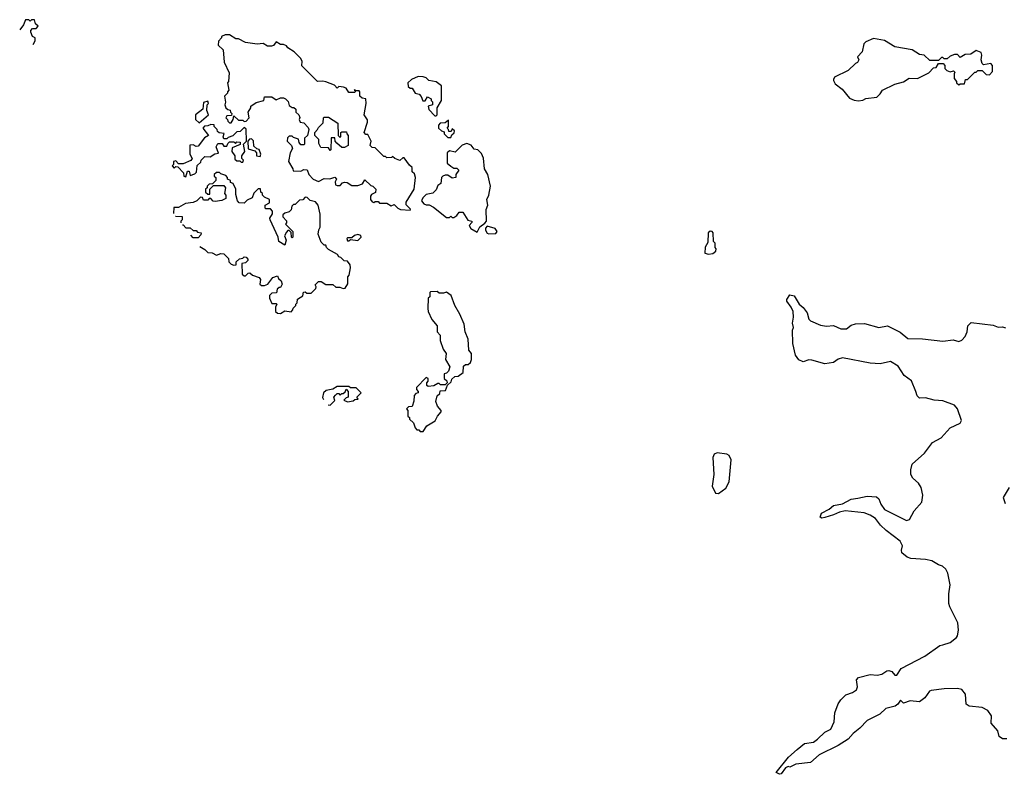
# Model space of a CAD drawing. Extents: x 2206940 to 2356632, y 511582 to 673215.
# Tile 1 of 228: x 2207133 to 2213898, y 554974 to 560160. Entities that reach past the tile are written whole.
import ezdxf

# ---------------------------------------------------------------- set-up
doc = ezdxf.new("R2010")
doc.units = 0

msp = doc.modelspace()

# ---------------------------------------------------------------- linework, layer by layer
at = {"layer": '0CON10XD'}
for points in [[(2207224.5, 559988.4), (2207240, 560015), (2207240, 560035), (2207220, 560045), (2207210, 560075), (2207210, 560085), (2207221.7, 560098.3), (2207245, 560100), (2207260, 560115), (2207241.7, 560131.7), (2207235, 560160), (2207215, 560160), (2207205, 560150), (2207195, 560160), (2207171.7, 560158.3), (2207160, 560125), (2207132.8, 560090)], [(2209815, 558850), (2209818.3, 558858.3), (2209788.3, 558888.3), (2209787.5, 558905), (2209842.5, 558995), (2209852.5, 559075), (2209845, 559100), (2209830, 559115), (2209830, 559145), (2209810.7, 559160.7), (2209775, 559210), (2209765, 559210), (2209745, 559192.5), (2209710, 559205), (2209695, 559220), (2209687, 559213), (2209655, 559210), (2209645, 559220), (2209635, 559220), (2209575, 559280), (2209555, 559282.5), (2209540, 559295), (2209547.5, 559325), (2209525, 559370), (2209511.7, 559371.7), (2209500, 559385), (2209522.5, 559455), (2209521.7, 559471.7), (2209500, 559505), (2209512.5, 559585), (2209510, 559615), (2209485, 559620), (2209470, 559635), (2209470, 559665), (2209465, 559670), (2209440, 559670), (2209435, 559680), (2209430, 559675), (2209440, 559670), (2209435, 559660), (2209395, 559660), (2209375, 559690), (2209357, 559697), (2209325, 559700), (2209315, 559690), (2209295, 559710), (2209235, 559732.5), (2209215, 559737.5), (2209180, 559735), (2209071.7, 559841.7), (2209072.5, 559875), (2209062.5, 559895), (2209019.3, 559939.3), (2208975, 559967.5), (2208965, 559980), (2208945, 559990), (2208925, 559990), (2208895, 560006.7), (2208877, 559983), (2208863, 559977), (2208835, 559977.5), (2208805, 559996.7), (2208765, 559992.5), (2208683.6, 560003.6), (2208635, 560027.5), (2208618.3, 560028.3), (2208575, 560056.7), (2208543.6, 560056.4), (2208520, 560045), (2208520, 560035), (2208498.3, 560011.7), (2208497.5, 559985), (2208531.7, 559951.7), (2208538.3, 559868.3), (2208572.5, 559795), (2208567.5, 559735), (2208560, 559725), (2208570, 559675), (2208560, 559665), (2208560, 559655), (2208540, 559635), (2208547, 559593), (2208542.5, 559575), (2208550, 559555), (2208561.7, 559541.7), (2208578.3, 559538.3), (2208580, 559525), (2208590, 559515), (2208588.3, 559501.7), (2208555, 559500), (2208550, 559485), (2208560, 559475), (2208561.7, 559461.7), (2208575, 559450), (2208585, 559450), (2208600, 559475), (2208605, 559500), (2208635, 559470), (2208665, 559470), (2208675, 559460), (2208688.3, 559461.7), (2208710, 559485), (2208702.5, 559525), (2208720, 559555), (2208720, 559565), (2208758.3, 559591.7), (2208810, 559605), (2208815, 559630), (2208865, 559630), (2208895, 559610), (2208925, 559622.5), (2208945, 559622.5), (2208960, 559615), (2208977, 559597), (2208985, 559570), (2209005, 559557.5), (2209017, 559557), (2209030, 559545), (2209030, 559525), (2209050, 559505), (2209057, 559487), (2209052.5, 559475), (2209060, 559455), (2209085, 559450), (2209115, 559420), (2209120, 559405), (2209110, 559365), (2209090, 559345), (2209090, 559305), (2209085, 559300), (2209065, 559300), (2209052.5, 559315), (2209048.3, 559338.3), (2209015, 559350), (2209005, 559360), (2208985, 559360), (2208973, 559347), (2208970, 559325), (2209000, 559295), (2209007.5, 559275), (2208990, 559245), (2208980, 559185), (2209010, 559135), (2209011.7, 559121.7), (2209065, 559120), (2209085, 559130), (2209107, 559127), (2209120, 559095), (2209150, 559065), (2209185, 559047.5), (2209225, 559067.5), (2209263, 559067), (2209297, 559077), (2209310, 559065), (2209300, 559045), (2209302.5, 559025), (2209315, 559020), (2209335, 559020), (2209351.7, 559038.3), (2209365, 559042.5), (2209381.7, 559041.7), (2209415, 559020), (2209455, 559020), (2209488.3, 559031.7), (2209505, 559060), (2209545, 559020), (2209560, 559015), (2209580, 558995), (2209576.7, 558973.3), (2209550.7, 558959.3), (2209543, 558947), (2209543.6, 558923.6), (2209555, 558907.5), (2209565, 558902.5), (2209575, 558910), (2209595, 558910), (2209605, 558900), (2209655, 558900), (2209685, 558880), (2209705, 558890), (2209730, 558865), (2209750, 558855), (2209815, 558850)], [(2212895, 559603.3), (2212925, 559607.5), (2212945, 559617.5), (2213021.7, 559628.3), (2213045, 559650), (2213060, 559675), (2213145, 559717.5), (2213205, 559732.5), (2213243, 559757), (2213300, 559755), (2213380, 559795), (2213411.7, 559828.3), (2213428.3, 559831.7), (2213445, 559860), (2213478.3, 559858.3), (2213490, 559845), (2213490, 559825), (2213501.7, 559811.7), (2213525, 559802.5), (2213547.5, 559807.5), (2213558.3, 559798.3), (2213552.5, 559787.5), (2213552.5, 559755), (2213570, 559735), (2213570, 559725), (2213585, 559712.5), (2213595, 559720), (2213625, 559720), (2213631.7, 559748.3), (2213645, 559750), (2213695, 559800), (2213705, 559800), (2213715, 559810), (2213745, 559810), (2213773, 559783), (2213795, 559780), (2213816.4, 559803.6), (2213817.5, 559845), (2213805, 559860), (2213755, 559850), (2213745, 559860), (2213737.5, 559885), (2213742.5, 559915), (2213737.5, 559935), (2213705, 559947.5), (2213667, 559923), (2213628.3, 559921.7), (2213595, 559900), (2213575, 559920), (2213555, 559920), (2213525, 559910), (2213505, 559890), (2213485, 559890), (2213475, 559900), (2213465, 559900), (2213445, 559880), (2213385, 559880), (2213347, 559917), (2213315, 559920), (2213265, 559952.5), (2213145, 559972.5), (2213075, 560017.5), (2212998.3, 560031.7), (2212945, 560007.5), (2212932.5, 559995), (2212921.7, 559938.3), (2212890, 559905), (2212897.5, 559885), (2212890, 559865), (2212875, 559860), (2212825, 559810), (2212730, 559765), (2212725, 559750), (2212723, 559743), (2212735, 559720), (2212783, 559683), (2212835, 559620), (2212865, 559607.5), (2212895, 559603.3)], [(2209995, 559500), (2210000, 559505), (2210000, 559555), (2210030, 559605), (2210030, 559705), (2209995, 559732.5), (2209943, 559743), (2209925, 559760), (2209905, 559767.5), (2209870.7, 559769.3), (2209825, 559750), (2209800, 559725), (2209801.7, 559701.7), (2209815, 559690), (2209828.3, 559688.3), (2209850, 559655), (2209878.3, 559648.3), (2209891.7, 559631.7), (2209901.7, 559601.7), (2209918.3, 559601.7), (2209935, 559630), (2209960, 559615), (2209960, 559605), (2209970, 559595), (2209970, 559575), (2209940, 559565), (2209943, 559543), (2209985, 559500), (2209995, 559500)], [(2208365, 559450), (2208430, 559505), (2208417.5, 559535), (2208420, 559575), (2208430, 559585), (2208425, 559600), (2208395, 559590), (2208390, 559545), (2208340, 559505), (2208340, 559475), (2208365, 559450)], [(2209265, 559260), (2209255, 559280), (2209201.7, 559281.7), (2209188.3, 559308.3), (2209187, 559337), (2209160, 559365), (2209160, 559385), (2209180, 559405), (2209185, 559420), (2209218.3, 559451.7), (2209220, 559485), (2209225, 559490), (2209255, 559490), (2209318.3, 559448.3), (2209320, 559365), (2209331.7, 559351.7), (2209340, 559355), (2209340, 559385), (2209345, 559390), (2209378.3, 559388.3), (2209380, 559375), (2209390, 559365), (2209390, 559295), (2209365, 559282.5), (2209345, 559282.5), (2209311.7, 559311.7), (2209300, 559325), (2209298.3, 559348.3), (2209271.7, 559348.3), (2209270, 559265), (2209265, 559260)], [(2210095, 559350), (2210101.7, 559368.3), (2210118.3, 559381.7), (2210120, 559395), (2210105, 559410), (2210098.3, 559391.7), (2210081.7, 559391.7), (2210080, 559405), (2210070, 559415), (2210080, 559425), (2210078.3, 559468.3), (2210055, 559450), (2210021.7, 559448.3), (2210010, 559435), (2210010, 559415), (2210030, 559395), (2210048.3, 559388.3), (2210050, 559375), (2210075, 559350), (2210095, 559350)], [(2208275, 559080), (2208285, 559120), (2208298.3, 559118.3), (2208305, 559090), (2208335, 559100), (2208348.3, 559111.7), (2208351.7, 559158.3), (2208378.3, 559181.7), (2208380, 559195), (2208405, 559220), (2208441.7, 559218.3), (2208473, 559237), (2208498.3, 559241.7), (2208482.5, 559285), (2208495, 559310), (2208525, 559310), (2208535, 559290), (2208555, 559290), (2208561.7, 559308.3), (2208575, 559320), (2208605, 559320), (2208615, 559310), (2208625, 559320), (2208648.3, 559318.3), (2208648.3, 559301.7), (2208591.7, 559278.3), (2208590, 559255), (2208610, 559225), (2208611.7, 559201.7), (2208625, 559190), (2208645, 559190), (2208655, 559180), (2208665, 559180), (2208670, 559195), (2208660, 559205), (2208660, 559225), (2208680, 559255), (2208670, 559305), (2208690, 559325), (2208688.3, 559408.3), (2208675, 559420), (2208648.3, 559391.7), (2208625, 559390), (2208598.3, 559361.7), (2208565, 559350), (2208555, 559340), (2208535, 559340), (2208530, 559355), (2208538.3, 559378.3), (2208502.5, 559382.5), (2208491.7, 559391.7), (2208490, 559405), (2208470, 559425), (2208468.3, 559438.3), (2208445, 559440), (2208425, 559430), (2208401.7, 559428.3), (2208390, 559415), (2208430, 559365), (2208401.7, 559348.3), (2208358.3, 559291.7), (2208345, 559287.5), (2208325, 559300), (2208301.7, 559298.3), (2208302.5, 559235), (2208317.5, 559205), (2208308.3, 559191.7), (2208255, 559170), (2208225, 559170), (2208205, 559190), (2208190, 559185), (2208190, 559165), (2208180, 559155), (2208195, 559140), (2208205, 559150), (2208218.3, 559148.3), (2208258.3, 559108.3), (2208260, 559085), (2208275, 559080)], [(2208785, 559220), (2208790, 559235), (2208777, 559267), (2208761.7, 559271.7), (2208741.7, 559291.7), (2208738.3, 559328.3), (2208725, 559340), (2208711.7, 559338.3), (2208700, 559325), (2208701.7, 559271.7), (2208748.3, 559258.3), (2208760, 559245), (2208760, 559225), (2208785, 559220)], [(2210275, 558700), (2210293.6, 558736.4), (2210329.3, 558760.7), (2210340, 558775), (2210337.5, 558855), (2210350, 558885), (2210342.5, 558925), (2210357, 558953), (2210367.5, 559015), (2210350, 559095), (2210326.7, 559135), (2210319.3, 559209.3), (2210305, 559240), (2210280, 559265), (2210255, 559270), (2210235, 559297.5), (2210205, 559310), (2210171.7, 559298.3), (2210125, 559250), (2210085, 559257.5), (2210070, 559245), (2210070, 559175), (2210095, 559152.5), (2210115, 559140), (2210135, 559140), (2210150, 559125), (2210130, 559095), (2210130, 559075), (2210105, 559070), (2210075, 559092.5), (2210055, 559092.5), (2210040, 559085), (2210030, 559075), (2210027, 559033), (2210005, 559020), (2209995, 558990), (2209971.7, 558968.3), (2209925, 558957.5), (2209902.5, 558935), (2209892.5, 558915), (2209910, 558895), (2209925, 558887.5), (2209947, 558887), (2209975, 558872.5), (2210065, 558800), (2210085, 558800), (2210095, 558810), (2210105, 558800), (2210115, 558800), (2210136.4, 558813.6), (2210153, 558837), (2210177, 558837), (2210211.7, 558781.7), (2210240, 558775), (2210240, 558765), (2210220, 558745), (2210232.5, 558725), (2210275, 558700)], [(2208369.9, 558601), (2208405, 558580), (2208425, 558560), (2208455, 558557.5), (2208485, 558542.5), (2208515, 558552.5), (2208535, 558550), (2208568.3, 558518.3), (2208570, 558495), (2208585, 558480), (2208603, 558473), (2208620, 558475), (2208620, 558495), (2208643, 558517), (2208665, 558520), (2208675, 558530), (2208688.3, 558528.3), (2208700, 558515), (2208700, 558505), (2208685, 558490), (2208660, 558485), (2208661.7, 558411.7), (2208675, 558400), (2208685, 558400), (2208701.7, 558418.3), (2208715, 558420), (2208733, 558403), (2208778.3, 558388.3), (2208787.5, 558375), (2208783, 558343), (2208793, 558333), (2208815, 558332.5), (2208836.7, 558343.3), (2208871.7, 558388.3), (2208905, 558400), (2208911.7, 558381.7), (2208930, 558365), (2208937, 558343), (2208925, 558320), (2208915, 558320), (2208901.7, 558308.3), (2208898.3, 558281.7), (2208865, 558280), (2208850, 558265), (2208850, 558245), (2208865, 558210), (2208895, 558210), (2208900, 558205), (2208890, 558185), (2208890, 558155), (2208905, 558142.5), (2208925, 558140), (2208955, 558160), (2208998.3, 558151.7), (2209010, 558165), (2209011.7, 558178.3), (2209030, 558195), (2209030, 558205), (2209040, 558215), (2209041.7, 558238.3), (2209078.3, 558261.7), (2209081.7, 558288.3), (2209095, 558290), (2209105, 558280), (2209135, 558280), (2209168.3, 558311.7), (2209170, 558325), (2209162.5, 558337.5), (2209185, 558360), (2209205, 558360), (2209235, 558340), (2209285, 558340), (2209305, 558322.5), (2209331.7, 558321.7), (2209355, 558312.5), (2209370, 558315), (2209386.4, 558343.6), (2209388.3, 558391.7), (2209396.4, 558403.6), (2209406.7, 558455), (2209402.5, 558475), (2209385, 558500), (2209363, 558503), (2209340, 558525), (2209325, 558530), (2209316.7, 558546.7), (2209255, 558580), (2209240, 558595), (2209235, 558610), (2209225, 558610), (2209205, 558630), (2209183.3, 558685), (2209187.5, 558715), (2209197.5, 558735), (2209197, 558823), (2209182.5, 558885), (2209165, 558907.5), (2209128.3, 558918.3), (2209108.3, 558938.3), (2209095, 558940), (2209077, 558923), (2209055, 558920), (2209025, 558890), (2209015, 558890), (2209001.7, 558878.3), (2208997, 558853), (2208985, 558840), (2208955, 558830), (2208941.7, 558818.3), (2208940, 558805), (2208967, 558777), (2208967, 558763), (2208960, 558755), (2209010, 558705), (2209010, 558665), (2209005, 558660), (2209000, 558665), (2208998.3, 558698.3), (2208985, 558710), (2208975, 558710), (2208965, 558700), (2208952.5, 558675), (2208962.5, 558645), (2208955, 558610), (2208912.5, 558635), (2208907.5, 558665), (2208853.3, 558785), (2208852.5, 558795), (2208870, 558825), (2208870, 558845), (2208855, 558860), (2208825, 558860), (2208820, 558865), (2208820, 558885), (2208848.3, 558901.7), (2208850, 558925), (2208815, 558940), (2208800, 558955), (2208800, 558965), (2208790, 558975), (2208788.3, 558998.3), (2208771.7, 558998.3), (2208741.7, 558968.3), (2208730, 558935), (2208695, 558920), (2208675, 558900), (2208641.7, 558901.7), (2208630, 558915), (2208618.3, 558958.3), (2208617.5, 558995), (2208600, 559035), (2208581.7, 559041.7), (2208580, 559055), (2208560, 559065), (2208560, 559075), (2208548.3, 559088.3), (2208515, 559100), (2208505, 559110), (2208485, 559110), (2208470, 559095), (2208470, 559085), (2208480, 559075), (2208480, 559055), (2208458.3, 559031.7), (2208435, 559030), (2208420, 559015), (2208420, 559005), (2208410, 558995), (2208410, 558975), (2208425, 558960), (2208438.3, 558961.7), (2208440, 558995), (2208465, 559020), (2208535, 559020), (2208547.5, 559005), (2208540, 558965), (2208550, 558955), (2208548.3, 558931.7), (2208521.7, 558918.3), (2208475, 558910), (2208463, 558913), (2208445, 558930), (2208435, 558930), (2208425, 558920), (2208395, 558920), (2208388.3, 558938.3), (2208375, 558940), (2208350, 558915), (2208325, 558902.5), (2208272.5, 558897.5), (2208225, 558870), (2208191.7, 558868.3), (2208190.1, 558827)], [(2208204.2, 558809.2), (2208205, 558810), (2208248.3, 558808.3), (2208250, 558785), (2208240, 558775), (2208240.8, 558763.2)], [(2208250.9, 558750.5), (2208255, 558750), (2208275, 558730), (2208305, 558730), (2208325, 558710), (2208345, 558710), (2208355, 558700), (2208380, 558695), (2208378.3, 558681.7), (2208358.3, 558661.7), (2208325, 558660), (2208308.4, 558678.4)], [(2210355, 558687.5), (2210405, 558690), (2210412.5, 558705), (2210400, 558725), (2210345, 558740), (2210333, 558727), (2210333, 558713), (2210345, 558692.5), (2210355, 558687.5)], [(2211865, 558547.5), (2211895, 558552.5), (2211915, 558570), (2211917.5, 558585), (2211910, 558595), (2211910, 558625), (2211900, 558635), (2211897.5, 558695), (2211890, 558705), (2211877, 558707), (2211863.8, 558695), (2211861.7, 558628.3), (2211843, 558597), (2211840, 558555), (2211865, 558547.5)], [(2209395, 558640), (2209405, 558650), (2209455, 558642.5), (2209480, 558665), (2209476.1, 558676.1), (2209455, 558682.5), (2209433, 558677), (2209415, 558660), (2209385, 558660), (2209380, 558655), (2209385, 558640), (2209395, 558640)], [(2209905, 557330), (2209930.7, 557369.3), (2209986.4, 557403.6), (2210002.5, 557435), (2210027.5, 557465), (2210027.5, 557475), (2210003.3, 557503.3), (2209992.5, 557535), (2210000, 557575), (2210018.3, 557591.7), (2210021.7, 557608.3), (2210058.3, 557611.7), (2210071.7, 557648.3), (2210098.3, 557671.7), (2210101.7, 557688.3), (2210121.7, 557708.3), (2210145, 557710), (2210180, 557735), (2210181.7, 557778.3), (2210195, 557790), (2210215, 557790), (2210230, 557805), (2210237.5, 557825), (2210237.5, 557865), (2210218.3, 557888.3), (2210213.3, 557965), (2210193.3, 558015), (2210186.4, 558066.4), (2210157.5, 558135), (2210123.3, 558195), (2210097.5, 558265), (2210065, 558287.5), (2210045, 558280), (2210015, 558280), (2210001.7, 558291.7), (2209955, 558290), (2209950, 558285), (2209950, 558255), (2209940, 558245), (2209937.5, 558175), (2209940, 558155), (2209965, 558100), (2210000, 558055), (2210000, 558015), (2210021.7, 557991.7), (2210022.5, 557955), (2210042.5, 557895), (2210062.5, 557865), (2210057.5, 557825), (2210087.5, 557775), (2210080, 557745), (2210065, 557730), (2210050, 557725), (2210050, 557695), (2210068.3, 557678.3), (2210070, 557665), (2210055, 557650), (2210025, 557650), (2210015, 557660), (2210005, 557660), (2209977, 557643), (2209938.3, 557638.3), (2209930, 557645), (2209930, 557665), (2209940, 557675), (2209940, 557695), (2209925, 557700), (2209858.3, 557631.7), (2209858.3, 557618.3), (2209870, 557605), (2209870, 557595), (2209855, 557590), (2209843, 557577), (2209841.7, 557538.3), (2209828.3, 557501.7), (2209805, 557500), (2209790, 557485), (2209800, 557475), (2209800, 557435), (2209810, 557425), (2209810, 557415), (2209838.3, 557388.3), (2209850, 557355), (2209861.7, 557341.7), (2209875, 557340), (2209885, 557330), (2209905, 557330)], [(2213915, 555216.7), (2213885, 555216.7), (2213863, 555233), (2213852, 555272), (2213806.2, 555325), (2213808.8, 555375), (2213785, 555411.2), (2213745, 555432.5), (2213655, 555440.8), (2213636.2, 555455), (2213632, 555525), (2213605, 555555.8), (2213575, 555564.3), (2213485, 555561.1), (2213395, 555549.5), (2213382.5, 555545), (2213350.7, 555499.3), (2213315, 555472), (2213251.4, 555478.6), (2213205, 555463.3), (2213185, 555482.5), (2213166.7, 555455), (2213147.5, 555442.5), (2213083.6, 555426.4), (2213042.1, 555387.9), (2212955, 555343.1), (2212905, 555290), (2212858.6, 555255), (2212825, 555215.6), (2212755, 555172.5), (2212625, 555108.6), (2212565, 555053.8), (2212465, 555043.3), (2212425, 555023.3), (2212413, 555027), (2212395, 555017.5), (2212365, 554977.5), (2212353.6, 554973.6), (2212330, 554985), (2212415, 555091.2), (2212474.2, 555145), (2212525, 555185.7), (2212585.5, 555194.5), (2212615, 555214.2), (2212665, 555262.5), (2212705.6, 555284.4), (2212727.5, 555335), (2212733.1, 555395), (2212755, 555458), (2212774, 555486), (2212809.5, 555520.5), (2212855, 555536.7), (2212882, 555555), (2212888.6, 555575), (2212883, 555623), (2212895, 555640), (2212975, 555660.4), (2213025, 555655.6), (2213055, 555661.4), (2213090, 555685), (2213105, 555688.1), (2213125, 555679.2), (2213145, 555656), (2213160, 555655), (2213188.3, 555701.7), (2213352.5, 555785), (2213455, 555858.8), (2213475.7, 555864.3), (2213525, 555880), (2213568, 555915), (2213576, 555925), (2213583.8, 555965), (2213578.8, 556015), (2213522.5, 556125), (2213517, 556147), (2213517, 556213), (2213526.2, 556275), (2213508.8, 556355), (2213495, 556382.5), (2213473.6, 556403.6), (2213445, 556413.3), (2213400.5, 556440.5), (2213355, 556450.8), (2213255, 556455.7), (2213231.2, 556465), (2213194, 556495), (2213191.4, 556515), (2213197.8, 556545), (2213182.9, 556575), (2213085, 556648.5), (2213047.8, 556685), (2213012.2, 556732.2), (2212975, 556755.6), (2212935, 556770), (2212805, 556784), (2212765, 556776), (2212725, 556756), (2212665, 556738.1), (2212644.2, 556734.2), (2212631.4, 556741.4), (2212641.7, 556768.3), (2212694.4, 556795.6), (2212725, 556820), (2212785, 556833.1), (2212845, 556865.5), (2212891.7, 556871.7), (2212955, 556885.5), (2213020, 556880), (2213035, 556866.2), (2213050.2, 556830.2), (2213075, 556794.3), (2213225, 556717.1), (2213245, 556726), (2213278.1, 556785), (2213330, 556845), (2213337.4, 556892.6), (2213327.1, 556945), (2213308.5, 556975), (2213268.6, 557008.6), (2213255.3, 557035), (2213254.2, 557065.8), (2213263.5, 557105), (2213348.1, 557181.9), (2213405, 557253.5), (2213463.4, 557286.6), (2213525, 557354.4), (2213593.1, 557386.9), (2213604, 557405), (2213576.2, 557486.2), (2213555, 557510), (2213475, 557540.6), (2213415, 557544.5), (2213355, 557561.5), (2213315, 557559.4), (2213298.9, 557575), (2213290, 557605), (2213258.8, 557678.8), (2213210, 557715), (2213167.6, 557777.6), (2213115, 557810.8), (2213045, 557795.7), (2212975, 557800), (2212785, 557836.2), (2212755, 557826.2), (2212725, 557804.2), (2212665, 557795.7), (2212575, 557820.6), (2212555, 557821.4), (2212515, 557808.8), (2212485, 557823.3), (2212464, 557855), (2212444.3, 557935), (2212443.3, 558025), (2212450, 558045), (2212443.3, 558075), (2212450, 558115), (2212446.2, 558155), (2212433.3, 558185), (2212402.5, 558225), (2212403.3, 558236.7), (2212425, 558270), (2212453, 558263), (2212487.5, 558205), (2212515, 558181.2), (2212542.9, 558145), (2212555, 558102.5), (2212565, 558091.2), (2212635, 558059.5), (2212675, 558053.6), (2212725, 558057.5), (2212774.5, 558034.5), (2212814.4, 558035.6), (2212845, 558059.4), (2212875, 558070.5), (2212937.5, 558072.5), (2213035, 558044.2), (2213095, 558056.9), (2213183.1, 558013.1), (2213235, 557968), (2213335, 557967.5), (2213475, 557950), (2213545, 557960), (2213585, 557947.5), (2213605, 557956.7), (2213628.3, 557981.7), (2213643.3, 558015), (2213647.5, 558055), (2213670.7, 558079.3), (2213820.7, 558060.7), (2213855, 558047.5), (2213885, 558050), (2213905, 558043.3)], [(2209252.3, 557512.1), (2209265, 557510), (2209298.3, 557541.7), (2209290, 557565), (2209301.7, 557578.3), (2209315, 557590), (2209325, 557590), (2209335, 557580), (2209345, 557590), (2209355, 557590), (2209368.3, 557601.7), (2209375, 557620), (2209390, 557605), (2209390, 557565), (2209375, 557560), (2209360, 557545), (2209385, 557532.5), (2209425, 557540), (2209435, 557550), (2209458.3, 557551.7), (2209450, 557565), (2209480, 557595), (2209445, 557630), (2209405, 557630), (2209395, 557640), (2209315, 557640), (2209285, 557620), (2209238.3, 557611.7), (2209220, 557595), (2209213, 557563), (2209220.7, 557550.6)], [(2211935, 556902.9), (2211985, 556940), (2212007, 556983), (2212020, 557135), (2212007.5, 557165), (2211990, 557175), (2211925, 557182), (2211905, 557173.8), (2211895, 557150), (2211902, 557035), (2211890, 556955), (2211914, 556905), (2211935, 556902.9)], [(2213932, 556945), (2213890.6, 556875), (2213904.4, 556835)]]:
    msp.add_lwpolyline(points, dxfattribs=at)

doc.saveas('drawing.dxf')
